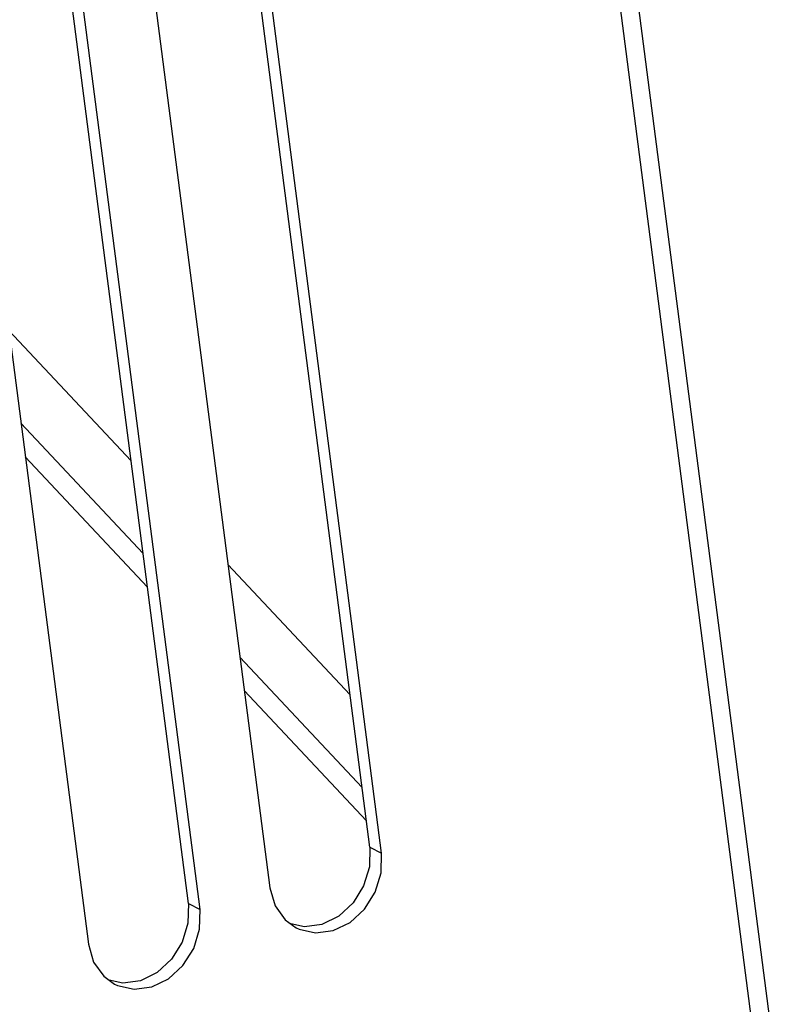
# Model space of a CAD drawing. Extents: x 0 to 841, y 0 to 594.
# Tile 90 of 121: x 790.38 to 795.12, y 149 to 155.11. Entities that reach past the tile are written whole.
import ezdxf

# ---------------------------------------------------------------- set-up
doc = ezdxf.new("R2010")
doc.units = 0
doc.header["$LTSCALE"] = 46.255
doc.layers.get('0').update_dxf_attribs({"linetype": 'CONTINUOUS'})
doc.layers.add('DATUM_AXIS', color=7, linetype='CONTINUOUS')

msp = doc.modelspace()

# ---------------------------------------------------------------- linework, layer by layer
at = {"color": 7, "linetype": 'CONTINUOUS'}
for p, q in [((793.8439, 158.0864), (795.1238, 148.1934)), ((795.0266, 148.0831), (793.7467, 157.9761)), ((792.5505, 149.9726), (791.8288, 155.5512)), ((792.6231, 149.9349), (791.9014, 155.5136)), ((791.2079, 155.2982), (791.9296, 149.7196)), ((791.4236, 149.6227), (790.7019, 155.2013)), ((791.4962, 149.585), (790.7745, 155.1636)), ((790.081, 154.9483), (790.8027, 149.3696)), ((790.3093, 153.1832), (791.0678, 152.3728)), ((791.6695, 151.7299), (792.428, 150.9194)), ((792.5505, 149.9726), (792.6231, 149.9349)), ((791.4236, 149.6227), (791.4962, 149.585))]:
    msp.add_line(p, q, dxfattribs=at)
for points in [[(792.5505, 149.9726), (792.5482, 149.8513), (792.512, 149.7323), (792.4466, 149.6275), (792.3578, 149.5452), (792.2533, 149.4935), (792.144, 149.4779), (792.0593, 149.496)], [(792.0922, 149.4722), (792.1114, 149.4631), (792.2138, 149.4403), (792.3231, 149.4549), (792.4278, 149.5058), (792.5173, 149.5876), (792.5839, 149.6929), (792.6207, 149.8131), (792.6231, 149.9349)], [(791.9296, 149.7196), (791.9619, 149.609), (792.0249, 149.5208), (792.0922, 149.4722)], [(791.4236, 149.6227), (791.4213, 149.5014), (791.3851, 149.3823), (791.3197, 149.2775), (791.2308, 149.1953), (791.1264, 149.1435), (791.0171, 149.128), (790.9324, 149.146)], [(790.9653, 149.1222), (790.9844, 149.1132), (791.0869, 149.0904), (791.1962, 149.105), (791.3009, 149.1559), (791.3904, 149.2376), (791.4569, 149.343), (791.4938, 149.4631), (791.4962, 149.585)], [(790.8027, 149.3696), (790.835, 149.2591), (790.898, 149.1708), (790.9653, 149.1222)]]:
    msp.add_lwpolyline(points, dxfattribs=at)
at = {"layer": 'DATUM_AXIS', "color": 7, "linetype": 'CONTINUOUS'}
for p, q in [((791.1423, 151.7971), (790.3838, 152.6076)), ((791.1692, 151.5891), (790.4107, 152.3995)), ((792.5025, 150.3438), (791.744, 151.1542)), ((792.5294, 150.1358), (791.7709, 150.9462))]:
    msp.add_line(p, q, dxfattribs=at)

doc.saveas('drawing.dxf')
